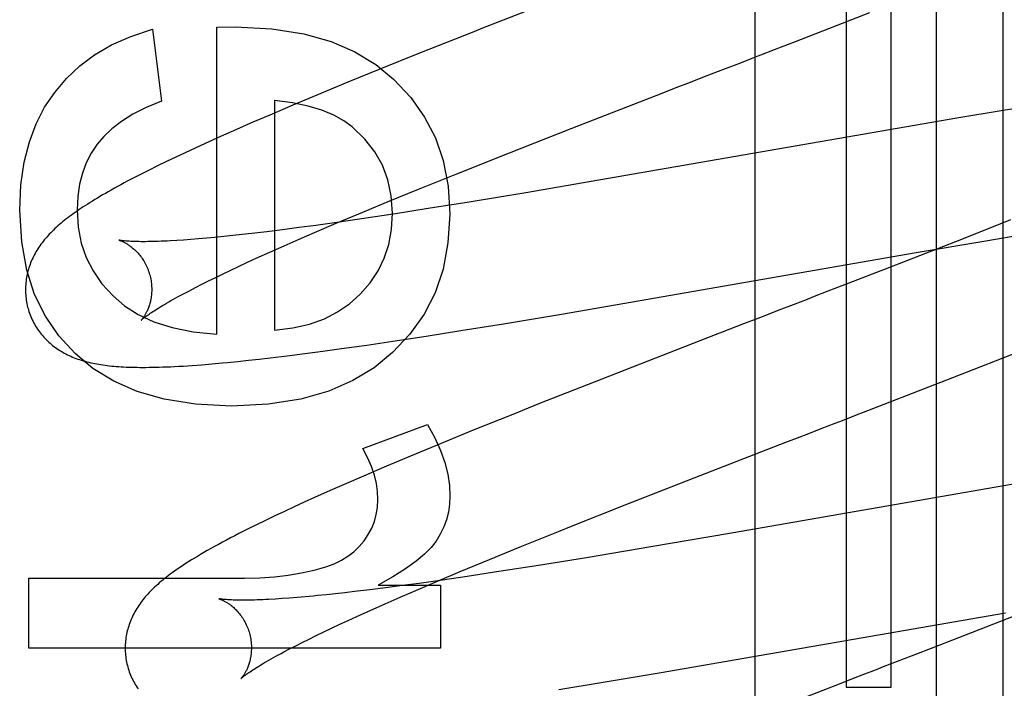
# Model space of a CAD drawing. Header units: inches. Extents: x 0 to 212, y 0 to 138.
# Tile 56 of 100: x 59.938 to 60.094, y 52.587 to 52.693. Entities that reach past the tile are written whole.
import ezdxf

# ---------------------------------------------------------------- set-up
doc = ezdxf.new("R2010")
doc.units = ezdxf.units.IN
doc.header["$LTSCALE"] = 11.6875
doc.header["$MEASUREMENT"] = 0
doc.linetypes.add('HIDDEN', pattern=[0.2, 0.1, -0.1])
doc.layers.add('DEFAULT_2', color=8, linetype='HIDDEN')

msp = doc.modelspace()

# ---------------------------------------------------------------- linework, layer by layer
at = {"layer": 'DEFAULT_2', "color": 8, "linetype": 'HIDDEN'}
for p, q in [((60.06914493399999, 52.7986216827), (60.06914493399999, 52.58757410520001)), ((60.07628733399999, 52.58757410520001), (60.07628733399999, 52.7986216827)), ((60.083429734, 52.7986216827), (60.083429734, 52.4928281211)), ((60.094028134, 52.4393838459), (60.094028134, 52.7986216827)), ((60.0547474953, 52.1794178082), (60.0547474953, 52.7842216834)), ((60.0256957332, 52.6974890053), (60.0112654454, 52.6918416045)), ((60.0611114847, 52.6898579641), (60.0729100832, 52.6944435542)), ((59.9593137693, 52.6918115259), (59.960725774, 52.68039269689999)), ((59.96950476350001, 52.6921184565), (59.972451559, 52.6921798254)), ((59.96950476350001, 52.6434964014), (59.96950476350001, 52.6921184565)), ((60.0578205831, 52.6885840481), (60.0611114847, 52.6898579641)), ((60.0015657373, 52.6879891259), (59.9953022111, 52.6854660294)), ((60.0522881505, 52.6864446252), (60.05450720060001, 52.6873025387)), ((59.9953022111, 52.6854660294), (59.9902352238, 52.6833985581)), ((59.9902352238, 52.6833985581), (59.9853269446, 52.6813680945)), ((60.0422436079, 52.6825600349), (60.0444802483, 52.6834256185)), ((60.0255727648, 52.67607752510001), (60.04000705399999, 52.681693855)), ((60.04000705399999, 52.681693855), (60.0422436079, 52.6825600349)), ((59.9785907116, 52.68051543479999), (59.9785907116, 52.6441102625)), ((59.9853269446, 52.6813680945), (59.9815267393, 52.6797733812)), ((60.0999946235, 52.67988780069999), (60.0939916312, 52.6789193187)), ((59.9815267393, 52.6797733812), (59.9778479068, 52.6782070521)), ((60.0939916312, 52.6789193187), (60.08665854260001, 52.67770106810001)), ((59.97517305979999, 52.677051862), (59.9725734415, 52.6759138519)), ((59.9778479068, 52.6782070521), (59.97517305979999, 52.677051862)), ((60.08665854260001, 52.67770106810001), (60.0299746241, 52.6678649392)), ((59.9725734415, 52.6759138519), (59.9700517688, 52.67479335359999)), ((60.0158298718, 52.6722444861), (60.0255727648, 52.67607752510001)), ((59.96761100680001, 52.6736907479), (59.9660285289, 52.6729649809)), ((59.9700517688, 52.67479335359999), (59.96761100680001, 52.6736907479)), ((59.9644814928, 52.67224608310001), (59.9629731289, 52.6715351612)), ((59.9660285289, 52.6729649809), (59.9644814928, 52.67224608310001)), ((60.0074651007, 52.6689108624), (60.0158298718, 52.6722444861)), ((59.9615067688, 52.67083340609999), (59.9600737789, 52.6701361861)), ((59.9629731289, 52.6715351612), (59.9615067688, 52.67083340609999)), ((59.9586597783, 52.6694356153), (59.95728445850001, 52.66874048)), ((59.9600737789, 52.6701361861), (59.9586597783, 52.6694356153)), ((60.001431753, 52.6664730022), (60.0074651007, 52.6689108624)), ((60.0299746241, 52.6678649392), (60.0184085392, 52.6659023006)), ((59.996592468, 52.6644917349), (60.001431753, 52.6664730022)), ((60.0184085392, 52.6659023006), (60.0094533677, 52.6644243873)), ((59.99194737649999, 52.6625632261), (59.996592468, 52.6644917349)), ((60.0094533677, 52.6644243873), (60.0029722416, 52.6633859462)), ((60.0029722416, 52.6633859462), (59.99775737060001, 52.6625745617)), ((59.9888713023, 52.6612560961), (59.9851555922, 52.6607350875)), ((59.9883852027, 52.66106288), (59.99194737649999, 52.6625632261)), ((59.9927354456, 52.66181815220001), (59.9888713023, 52.6612560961)), ((59.99775737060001, 52.6625745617), (59.9927354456, 52.66181815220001)), ((60.0951610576, 52.661589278), (60.0873917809, 52.6585154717)), ((59.9773948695, 52.6597248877), (59.975008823, 52.6594410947)), ((59.9798844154, 52.6600356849), (59.9773948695, 52.6597248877)), ((59.98247284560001, 52.6603727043), (59.9798844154, 52.6600356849)), ((59.9851555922, 52.6607350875), (59.98247284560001, 52.6603727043)), ((59.98251460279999, 52.658539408), (59.9849713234, 52.6596040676)), ((59.9849713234, 52.6596040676), (59.9883852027, 52.66106288)), ((59.9642198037, 52.65840519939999), (59.9631220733, 52.65833306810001)), ((59.9653765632, 52.6584899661), (59.9642198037, 52.65840519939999)), ((59.96659098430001, 52.6585875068), (59.9653765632, 52.6584899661)), ((59.9678615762, 52.658697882), (59.96659098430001, 52.6585875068)), ((59.969186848, 52.6588210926), (59.9678615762, 52.658697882)), ((59.9705655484, 52.6589571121), (59.969186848, 52.6588210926)), ((59.9719963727, 52.6591058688), (59.9705655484, 52.6589571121)), ((59.9734779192, 52.6592672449), (59.9719963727, 52.6591058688)), ((59.975008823, 52.6594410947), (59.9734779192, 52.6592672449)), ((59.9801515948, 52.657501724), (59.98251460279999, 52.658539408)), ((60.0873917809, 52.6585154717), (60.0760197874, 52.6540728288)), ((60.0802342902, 52.6564164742), (60.0909538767, 52.6582404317)), ((60.0909538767, 52.6582404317), (60.0980242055, 52.6594109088)), ((59.9757238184, 52.6555137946), (59.9778865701, 52.6564926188)), ((59.9778865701, 52.6564926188), (59.9801515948, 52.657501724)), ((59.9730064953, 52.6542588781), (59.97434087, 52.6548789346)), ((59.97434087, 52.6548789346), (59.9757238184, 52.6555137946)), ((60.0240743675, 52.64667166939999), (60.0802342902, 52.6564164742)), ((59.97048819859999, 52.65306544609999), (59.97172186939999, 52.6536541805)), ((59.97172186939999, 52.6536541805), (59.9730064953, 52.6542588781)), ((60.0760197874, 52.6540728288), (60.0695558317, 52.6515653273)), ((59.967104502, 52.6514014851), (59.9681784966, 52.6519384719)), ((59.9681784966, 52.6519384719), (59.9693067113, 52.6524933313)), ((59.9693067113, 52.6524933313), (59.97048819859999, 52.65306544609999)), ((59.964220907, 52.6499067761), (59.9651243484, 52.6503846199)), ((59.9651243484, 52.6503846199), (59.9660859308, 52.6508831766)), ((59.9660859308, 52.6508831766), (59.967104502, 52.6514014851)), ((60.0695558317, 52.6515653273), (60.0662710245, 52.6502938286)), ((60.0585036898, 52.6472904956), (60.0562646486, 52.6464248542)), ((60.0148564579, 52.6451393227), (60.0240743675, 52.64667166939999)), ((60.002657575, 52.6431911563), (60.00812304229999, 52.6440506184)), ((60.00812304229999, 52.6440506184), (60.0148564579, 52.6451393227)), ((60.0528951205, 52.6451216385), (60.0495168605, 52.64381394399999)), ((59.9973442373, 52.6423811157), (60.002657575, 52.6431911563)), ((59.98628050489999, 52.64080067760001), (59.9892061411, 52.641202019)), ((59.9892061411, 52.641202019), (59.9932156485, 52.6417724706)), ((59.9932156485, 52.6417724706), (59.9973442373, 52.6423811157)), ((60.0860189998, 52.6366066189), (60.0974106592, 52.64107035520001)), ((59.97280802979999, 52.63917751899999), (59.9744854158, 52.6393537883)), ((59.9744854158, 52.6393537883), (59.9761953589, 52.63954249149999)), ((59.9761953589, 52.63954249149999), (59.9779446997, 52.6397440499)), ((59.9779446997, 52.6397440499), (59.98064402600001, 52.6400701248)), ((59.98064402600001, 52.6400701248), (59.9834254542, 52.6404229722)), ((59.9834254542, 52.6404229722), (59.98628050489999, 52.64080067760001)), ((59.9671196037, 52.6386595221), (59.9687103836, 52.6387902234)), ((59.9687103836, 52.6387902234), (59.9703359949, 52.6389358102)), ((60.0304474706, 52.6363850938), (60.02060671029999, 52.63249541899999)), ((60.07518711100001, 52.63240269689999), (60.0860189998, 52.6366066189)), ((60.02060671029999, 52.63249541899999), (60.0163351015, 52.63078867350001)), ((60.0163351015, 52.63078867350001), (60.0100768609, 52.6282623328)), ((59.992587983, 52.6253858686), (60.0028403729, 52.6291921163)), ((60.0100768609, 52.6282623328), (60.0050198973, 52.6261936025)), ((60.0050198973, 52.6261936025), (60.0001266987, 52.6241631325)), ((60.04507345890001, 52.6207355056), (60.05959916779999, 52.62637450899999)), ((60.0001266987, 52.6241631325), (59.9963420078, 52.6225692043)), ((59.9963420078, 52.6225692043), (59.9926817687, 52.6210043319)), ((59.9926817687, 52.6210043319), (59.9900227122, 52.6198505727)), ((60.0341275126, 52.6164439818), (60.04507345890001, 52.6207355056)), ((60.1017176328, 52.6207866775), (60.0510143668, 52.6119787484)), ((59.9900227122, 52.6198505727), (59.9874406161, 52.61871432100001)), ((59.9849380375, 52.6175958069), (59.98331484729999, 52.6168599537)), ((59.9874406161, 52.61871432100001), (59.9849380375, 52.6175958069)), ((59.9817282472, 52.6161317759), (59.9801786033, 52.6154110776)), ((59.98331484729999, 52.6168599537), (59.9817282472, 52.6161317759)), ((60.02565016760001, 52.6130788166), (60.0341275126, 52.6164439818)), ((59.9786662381, 52.6146976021), (59.9771914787, 52.6139910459)), ((59.9801786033, 52.6154110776), (59.9786662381, 52.6146976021)), ((59.9757544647, 52.61329095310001), (59.97435420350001, 52.6125962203)), ((59.9771914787, 52.6139910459), (59.9757544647, 52.61329095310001)), ((60.0235817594, 52.6122505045), (60.02565016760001, 52.6130788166)), ((59.97435420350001, 52.6125962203), (59.9729889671, 52.6119052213)), ((60.01752175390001, 52.6098035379), (60.0235817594, 52.6122505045)), ((60.0510143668, 52.6119787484), (60.0382057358, 52.60978519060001)), ((60.01265957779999, 52.6078144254), (60.01752175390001, 52.6098035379)), ((60.0382057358, 52.60978519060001), (60.02803775, 52.6080894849)), ((60.02803775, 52.6080894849), (60.0204151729, 52.6068566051)), ((60.00799142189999, 52.6058779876), (60.01265957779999, 52.6078144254)), ((60.0204151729, 52.6068566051), (60.01413282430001, 52.6058731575)), ((60.0044106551, 52.60437121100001), (60.00799142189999, 52.6058779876)), ((60.00910397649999, 52.60511261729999), (60.0052314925, 52.6045465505)), ((60.01413282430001, 52.6058731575), (60.00910397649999, 52.60511261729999)), ((59.939729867, 52.5937691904), (59.939729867, 52.6048197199)), ((59.939729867, 52.6048197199), (59.973863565, 52.6048197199)), ((59.99504364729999, 52.6037146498), (60.00492768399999, 52.6037146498)), ((59.99881207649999, 52.6036546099), (59.9962120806, 52.6033133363)), ((60.0015048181, 52.60402089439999), (59.99881207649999, 52.6036546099)), ((60.00097825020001, 52.6029059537), (60.0044106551, 52.60437121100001)), ((60.0052314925, 52.6045465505), (60.0015048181, 52.60402089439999)), ((60.00492768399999, 52.6037146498), (60.00492768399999, 52.5937691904)), ((59.9834497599, 52.6018886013), (59.98219185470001, 52.6017805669)), ((59.9847623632, 52.6020094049), (59.9834497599, 52.6018886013)), ((59.9882736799, 52.6023669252), (59.98683054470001, 52.6022144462)), ((59.9897667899, 52.6025319), (59.9882736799, 52.6023669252)), ((59.9913085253, 52.6027092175), (59.9897667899, 52.6025319)), ((59.9937093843, 52.6029979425), (59.9913085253, 52.6027092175)), ((59.9962120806, 52.6033133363), (59.9937093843, 52.6029979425)), ((59.9985076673, 52.60183643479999), (60.00097825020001, 52.6029059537)), ((59.9798458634, 52.60160268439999), (59.9787603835, 52.6015326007)), ((59.980990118, 52.6016852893), (59.9798458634, 52.60160268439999)), ((59.98219185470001, 52.6017805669), (59.980990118, 52.6016852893)), ((59.99385226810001, 52.5997799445), (59.9961308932, 52.60079388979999)), ((59.9961308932, 52.60079388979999), (59.9985076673, 52.60183643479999)), ((60.0996714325, 52.6003469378), (60.0859858, 52.5950217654)), ((59.9902842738, 52.5981582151), (59.9916760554, 52.5987962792)), ((59.9916760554, 52.5987962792), (59.99385226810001, 52.5997799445)), ((60.0395097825, 52.5898206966), (60.09440485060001, 52.59934597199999)), ((59.9876480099, 52.5969271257), (59.9889411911, 52.59753497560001)), ((59.9889411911, 52.59753497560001), (59.9902842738, 52.5981582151)), ((59.9840790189, 52.5952016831), (59.9852158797, 52.5957598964)), ((59.9852158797, 52.5957598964), (59.9864058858, 52.59633524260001)), ((59.9864058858, 52.59633524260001), (59.9876480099, 52.5969271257)), ((59.9810012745, 52.5936385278), (59.98197039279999, 52.5941400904)), ((59.98197039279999, 52.5941400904), (59.9829967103, 52.59466143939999)), ((59.9829967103, 52.59466143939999), (59.9840790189, 52.5952016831)), ((60.0859858, 52.5950217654), (60.0838134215, 52.5941805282)), ((60.00492768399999, 52.5937691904), (59.939729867, 52.5937691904)), ((59.9800903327, 52.5931576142), (59.9810012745, 52.5936385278)), ((60.0303315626, 52.5882964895), (60.0395097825, 52.5898206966)), ((60.0236285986, 52.5872140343), (60.0303315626, 52.5882964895)), ((60.068302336, 52.5881820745), (60.0492777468, 52.5807858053)), ((60.06914493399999, 52.58757410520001), (60.07628733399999, 52.58757410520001))]:
    msp.add_line(p, q, dxfattribs=at)
for points in [[(59.9437964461, 52.68179354), (59.9456513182, 52.6839956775), (59.94777093, 52.6859824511), (59.9501292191, 52.6877516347), (59.9528043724, 52.68930990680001), (59.95587457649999, 52.6906639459), (59.9593137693, 52.6918115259)], [(59.972451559, 52.6921798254), (59.9781844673, 52.691852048), (59.9832426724, 52.6910784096), (59.9875788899, 52.6898369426), (59.9913349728, 52.6881935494), (59.9946527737, 52.6862141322), (59.9974850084, 52.68387672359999)], [(60.0112654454, 52.6918416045), (60.01017275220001, 52.6914103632), (60.0015657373, 52.6879891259)], [(60.05450720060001, 52.6873025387), (60.0556138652, 52.6877304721), (60.0578205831, 52.6885840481)], [(60.0478321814, 52.6847219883), (60.0500626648, 52.68558430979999), (60.0522881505, 52.6864446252)], [(60.0444802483, 52.6834256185), (60.046715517, 52.6842901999), (60.0478321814, 52.6847219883)], [(59.9974850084, 52.68387672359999), (60.0001826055, 52.6809937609), (60.002388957, 52.6778854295), (60.0040978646, 52.67459364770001), (60.0053279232, 52.67099266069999), (60.0060977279, 52.66695671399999), (60.00640108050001, 52.6625277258)], [(59.93825647, 52.66314167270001), (59.93846316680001, 52.6671387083), (59.9389686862, 52.6707515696), (59.9397844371, 52.67395323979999), (59.9408761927, 52.6768247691), (59.942209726, 52.6794472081), (59.9437964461, 52.68179354)], [(59.960725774, 52.68039269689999), (59.9583065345, 52.6793913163), (59.956186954, 52.6783312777), (59.9543780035, 52.6772077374), (59.9528467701, 52.6760352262), (59.9515603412, 52.6748282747), (59.9505296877, 52.6735820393)], [(59.9909153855, 52.6763226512), (59.9895952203, 52.67730482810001), (59.9879962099, 52.6781834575), (59.986132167, 52.6789677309), (59.9839616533, 52.67963007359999), (59.98144323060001, 52.6801429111), (59.9785907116, 52.68051543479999)], [(59.997315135, 52.6626505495), (59.9971132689, 52.66542081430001), (59.9965790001, 52.6679644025), (59.9957249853, 52.6702531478), (59.9945132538, 52.6723715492), (59.9929058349, 52.6744041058), (59.9909153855, 52.6763226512)], [(59.9505296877, 52.6735820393), (59.9495856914, 52.6721602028), (59.9488044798, 52.670630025), (59.9481838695, 52.6690054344), (59.947730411, 52.66724464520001), (59.947450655, 52.6653058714), (59.94734241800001, 52.6632030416)], [(59.95728445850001, 52.66874048), (59.9566265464, 52.668402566), (59.9559988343, 52.66807658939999), (59.955398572, 52.6677613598), (59.9548269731, 52.6674577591), (59.9542798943, 52.6671638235), (59.9537545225, 52.66687823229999), (59.95324908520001, 52.6666001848), (59.952761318, 52.6663285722), (59.952290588, 52.6660631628), (59.951835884, 52.66580350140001), (59.9513963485, 52.6655492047), (59.9509711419, 52.66529988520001), (59.9505594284, 52.665055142), (59.9501604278, 52.6648145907), (59.9497733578, 52.664577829), (59.9493974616, 52.6643444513), (59.9490321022, 52.6641141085), (59.94867653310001, 52.6638863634), (59.94833050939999, 52.6636610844), (59.9479936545, 52.66343804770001), (59.9476656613, 52.6632170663), (59.9473462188, 52.6629979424), (59.9470349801, 52.6627804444), (59.9467316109, 52.6625643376), (59.9464357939, 52.6623493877), (59.9461472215, 52.66213535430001), (59.9458655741, 52.6619219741), (59.9455905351, 52.6617089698), (59.94532184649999, 52.6614960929), (59.94505918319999, 52.6612830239), (59.94480248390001, 52.6610696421), (59.9445516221, 52.6608557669)], [(59.9470354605, 52.6404267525), (59.9444663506, 52.6432065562), (59.94233199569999, 52.6463366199), (59.94062524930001, 52.6497680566), (59.939367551, 52.6536475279), (59.9385803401, 52.6581216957), (59.93825647, 52.66314167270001)], [(59.94734241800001, 52.6632030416), (59.9475263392, 52.660454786), (59.94800862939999, 52.657923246), (59.9487821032, 52.6556337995), (59.949868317, 52.65351031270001), (59.951288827, 52.6514766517), (59.95303644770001, 52.64955819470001)], [(59.99220413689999, 52.6498350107), (59.9937527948, 52.6516151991), (59.9950195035, 52.6535160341), (59.996001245, 52.6555172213), (59.9967070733, 52.6576796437), (59.9971460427, 52.6600641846), (59.997315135, 52.6626505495)], [(60.00640108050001, 52.6625277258), (60.006088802, 52.6579369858), (60.0053005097, 52.6537659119), (60.0040416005, 52.6500590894), (60.0022958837, 52.6466827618), (60.0000471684, 52.6435031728), (59.9973008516, 52.6405649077)], [(59.9445516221, 52.6608557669), (59.9443064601, 52.6606411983), (59.9440668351, 52.6604257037), (59.94383269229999, 52.6602091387), (59.9436039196, 52.6599912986), (59.9433805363, 52.6597720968), (59.9431625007, 52.6595513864), (59.94294989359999, 52.6593291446), (59.9427427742, 52.6591053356), (59.9425411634, 52.6588798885), (59.9423450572, 52.658652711), (59.9421545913, 52.658423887), (59.9419699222, 52.6581935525), (59.9417909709, 52.6579615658), (59.94161780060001, 52.6577279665), (59.9414502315, 52.657492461), (59.9412881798, 52.6572548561), (59.9411315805, 52.657014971), (59.94098025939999, 52.6567724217), (59.9408345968, 52.65652770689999), (59.940694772, 52.6562810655), (59.9405611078, 52.6560330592), (59.9404339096, 52.6557843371), (59.9403131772, 52.65553505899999), (59.940199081, 52.6552857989), (59.940091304, 52.6550360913), (59.9399897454, 52.65478587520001), (59.93989411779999, 52.6545345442), (59.9398042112, 52.6542815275), (59.9397199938, 52.6540266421), (59.9396413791, 52.653769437), (59.9395685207, 52.65351016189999), (59.9395015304, 52.6532489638), (59.9394404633, 52.6529857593), (59.9393853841, 52.6527204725), (59.93933641, 52.6524532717), (59.93929364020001, 52.6521842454), (59.939257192, 52.6519136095), (59.9392271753, 52.6516416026), (59.9392036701, 52.6513682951), (59.9391867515, 52.6510937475), (59.9391765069, 52.6508182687), (59.9391730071, 52.6505421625), (59.939176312, 52.6502655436), (59.9391864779, 52.6499885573), (59.93920354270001, 52.6497114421), (59.93922753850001, 52.64943439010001), (59.9392584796, 52.6491577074), (59.9392963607, 52.6488817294), (59.9393411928, 52.6486065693), (59.9393929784, 52.6483323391), (59.9394516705, 52.6480593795), (59.9395172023, 52.6477880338), (59.9395788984, 52.6475564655)], [(59.95401155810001, 52.6583785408), (59.9539974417, 52.6583815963), (59.95398512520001, 52.6583843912), (59.9539818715, 52.6583851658), (59.9539872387, 52.6583837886), (59.9540007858, 52.6583801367), (59.954022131, 52.6583740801), (59.9540508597, 52.6583655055), (59.9540867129, 52.65835425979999), (59.9541294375, 52.6583401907), (59.95417864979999, 52.658323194), (59.9542340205, 52.658303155), (59.954295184, 52.6582799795), (59.9543617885, 52.6582535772), (59.954433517, 52.6582238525), (59.9545099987, 52.6581907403), (59.95459109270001, 52.65815408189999), (59.9546766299, 52.6581137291), (59.95476635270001, 52.6580695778), (59.9548600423, 52.6580215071), (59.9549574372, 52.6579694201), (59.9550582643, 52.6579132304), (59.95516235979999, 52.6578527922), (59.9552694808, 52.6577880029), (59.9553795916, 52.657718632), (59.95549264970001, 52.6576444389), (59.9556083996, 52.6575653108), (59.9557266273, 52.6574811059), (59.9558471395, 52.6573916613), (59.955969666, 52.6572968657), (59.9560941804, 52.6571964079), (59.9562206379, 52.6570899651), (59.9563487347, 52.6569774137), (59.9564782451, 52.6568585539), (59.9566088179, 52.6567332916), (59.956740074, 52.6566015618), (59.9568718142, 52.6564631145), (59.9570038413, 52.6563176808), (59.9571356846, 52.65616528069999), (59.9572669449, 52.65600586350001), (59.9573971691, 52.6558394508), (59.957525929, 52.6556660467), (59.9576527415, 52.65548576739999), (59.9577771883, 52.6552986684), (59.9578986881, 52.6551050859), (59.95801668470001, 52.6549053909), (59.9581308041, 52.6546997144), (59.9582406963, 52.6544881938), (59.9583458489, 52.654271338), (59.9584457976, 52.6540496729), (59.9585402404, 52.6538234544), (59.9586288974, 52.6535929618), (59.95871141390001, 52.6533587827), (59.9587874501, 52.6531216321), (59.9588478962, 52.6529142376)], [(59.9631220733, 52.65833306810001), (59.9620847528, 52.6582733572), (59.9615891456, 52.65824806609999), (59.96110910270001, 52.6582257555), (59.9606447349, 52.6582063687), (59.9601961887, 52.6581898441), (59.9597635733, 52.658176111), (59.9593469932, 52.6581650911), (59.95894653, 52.6581566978), (59.9585622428, 52.6581508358), (59.95819417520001, 52.6581474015), (59.9578423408, 52.6581462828), (59.95750671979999, 52.6581473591), (59.9571873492, 52.6581505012), (59.95688418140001, 52.658155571), (59.9565973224, 52.6581624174), (59.956326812, 52.6581708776), (59.9560726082, 52.6581807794), (59.9558347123, 52.6581919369), (59.9556128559, 52.6582041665), (59.95540686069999, 52.6582172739), (59.95521639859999, 52.658231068), (59.95504118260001, 52.65824535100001), (59.9548808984, 52.6582599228), (59.9547352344, 52.65827457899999), (59.9546038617, 52.658289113), (59.9544864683, 52.65830331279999), (59.95438263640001, 52.6583169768), (59.9542920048, 52.6583298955), (59.9542140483, 52.6583418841), (59.95414828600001, 52.6583527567), (59.9540942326, 52.658362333), (59.9540514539, 52.65837042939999), (59.95401935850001, 52.6583769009), (59.95401155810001, 52.6583785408)], [(59.95884790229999, 52.6529142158), (59.9589035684, 52.6527038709), (59.9589605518, 52.6524626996), (59.9590105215, 52.652220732), (59.9590534, 52.6519787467), (59.95908918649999, 52.6517374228), (59.959117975, 52.6514971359), (59.9591398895, 52.6512582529), (59.95915505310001, 52.6510214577), (59.9591636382, 52.6507874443), (59.959165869, 52.6505565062), (59.9591619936, 52.6503289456), (59.9591522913, 52.65010535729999), (59.9591370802, 52.64988631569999), (59.9591166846, 52.6496720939), (59.9590914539, 52.6494630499), (59.9590617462, 52.64925939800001), (59.9590279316, 52.6490613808), (59.9589903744, 52.6488691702), (59.9589494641, 52.64868303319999), (59.9589055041, 52.6485028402), (59.9588587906, 52.6483284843), (59.9588096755, 52.64816009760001), (59.95875849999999, 52.6479977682), (59.9587055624, 52.6478414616), (59.9586511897, 52.6476912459), (59.958595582, 52.6475468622), (59.95853892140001, 52.64740806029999), (59.9584814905, 52.6472748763), (59.9584235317, 52.6471472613), (59.9583653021, 52.6470252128), (59.9583070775, 52.64690876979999), (59.958249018, 52.6467977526), (59.9581912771, 52.64669199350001), (59.9581341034, 52.64659151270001), (59.9580777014, 52.6464962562), (59.9580223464, 52.64640629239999), (59.9579683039, 52.6463216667), (59.9579158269, 52.6462424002), (59.95786519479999, 52.6461685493), (59.9578166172, 52.6461000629), (59.9577702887, 52.6460368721), (59.9577265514, 52.64597910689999), (59.95768571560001, 52.64592684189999), (59.95764812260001, 52.6458801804), (59.9576141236, 52.64583922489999), (59.9575840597, 52.6458040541), (59.9575583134, 52.6457747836), (59.9575371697, 52.6457514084), (59.95752092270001, 52.6457339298), (59.9575099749, 52.6457224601), (59.9575047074, 52.6457170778)], [(60.0662710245, 52.6502938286), (60.0640649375, 52.6494405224), (60.0629575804, 52.6490123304)], [(59.95303644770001, 52.64955819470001), (59.95487184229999, 52.6479921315), (59.9570417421, 52.6466345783), (59.9595187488, 52.6454726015), (59.9623850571, 52.6445450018), (59.9657228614, 52.6438905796), (59.96950476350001, 52.6434964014)], [(59.9575055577, 52.6457179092), (59.957512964, 52.64572506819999), (59.9575274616, 52.645738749), (59.9575496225, 52.6457591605), (59.9575799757, 52.6457864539), (59.9576191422, 52.6458208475), (59.9576675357, 52.645862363), (59.9577256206, 52.645911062), (59.9577938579, 52.6459670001), (59.9578727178, 52.6460302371), (59.9579626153, 52.64610078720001), (59.95806398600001, 52.6461786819), (59.9581772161, 52.6462639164), (59.9583026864, 52.6463564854), (59.958440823, 52.64645642), (59.9585920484, 52.6465637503), (59.9587567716, 52.6466784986), (59.9589354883, 52.64680074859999), (59.9591283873, 52.6469303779), (59.9593357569, 52.6470673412), (59.9595576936, 52.6472114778), (59.9597943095, 52.6473626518), (59.9600456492, 52.6475206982), (59.9603116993, 52.64768543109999), (59.96059253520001, 52.64785673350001), (59.96088813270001, 52.64803443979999), (59.9611986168, 52.6482184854), (59.9615240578, 52.6484087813), (59.9618644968, 52.6486052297), (59.96221998, 52.6488077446), (59.9625904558, 52.6490161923), (59.96297586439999, 52.6492304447), (59.9633761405, 52.64945037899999), (59.9637911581, 52.6496758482), (59.964220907, 52.6499067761)], [(59.9785907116, 52.6441102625), (59.98153040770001, 52.6444757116), (59.9841783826, 52.6450808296), (59.9865126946, 52.6459295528), (59.9885991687, 52.6470100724), (59.99050363, 52.6483105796), (59.99220413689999, 52.6498350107)], [(60.0629575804, 52.6490123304), (60.0607351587, 52.648153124), (60.0585036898, 52.6472904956)], [(59.93957889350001, 52.647556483), (59.93964495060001, 52.6473284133), (59.9397292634, 52.64706087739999), (59.9398203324, 52.6467955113), (59.9399180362, 52.6465326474), (59.9400222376, 52.646272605), (59.94013287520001, 52.6460154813), (59.9402498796, 52.6457613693), (59.9403730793, 52.6455105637), (59.9405023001, 52.6452633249), (59.9406374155, 52.6450197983), (59.9407782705, 52.6447801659), (59.9409247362, 52.6445445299), (59.9410766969, 52.64431296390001), (59.9412339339, 52.6440856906), (59.9413962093, 52.6438629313), (59.941563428, 52.6436446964), (59.94173548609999, 52.6434310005), (59.941912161, 52.6432219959), (59.9420932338, 52.6430178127), (59.94227858, 52.6428184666), (59.9424680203, 52.6426240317), (59.9426615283, 52.6424344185), (59.9428590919, 52.6422495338), (59.9430605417, 52.6420694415), (59.9432656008, 52.6418942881), (59.9434746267, 52.6417236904), (59.94368779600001, 52.6415574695), (59.9439055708, 52.6413952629), (59.94412852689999, 52.6412366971), (59.9443567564, 52.6410817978), (59.9445907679, 52.6409303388), (59.94483006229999, 52.6407827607), (59.9450744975, 52.6406392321), (59.945323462, 52.6405001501), (59.94557633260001, 52.6403658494), (59.9458328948, 52.6402363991), (59.9460926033, 52.6401120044), (59.9463558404, 52.6399924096), (59.94662281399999, 52.6398774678), (59.9468936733, 52.63976706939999), (59.9471687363, 52.6396610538), (59.9474478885, 52.6395594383), (59.94773123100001, 52.63946215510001), (59.9480185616, 52.63936923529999), (59.9483097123, 52.6392806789), (59.9486047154, 52.63919640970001), (59.9489035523, 52.6391163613), (59.9492062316, 52.6390404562), (59.9495127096, 52.6389686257), (59.9498231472, 52.6389007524), (59.9501376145, 52.6388367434), (59.9504563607, 52.6387764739), (59.9507795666, 52.6387198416), (59.9511075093, 52.6386667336), (59.95144042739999, 52.63861705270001), (59.95177859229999, 52.638570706), (59.95212217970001, 52.6385276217), (59.95247170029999, 52.63848769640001), (59.9528275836, 52.6384508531), (59.9531902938, 52.63841702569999), (59.9535603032, 52.6383861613), (59.9539380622, 52.638358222), (59.9543240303, 52.6383331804), (59.9547186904, 52.6383110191), (59.9551225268, 52.6382917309), (59.9555360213, 52.63827531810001), (59.955959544, 52.6382617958), (59.9563939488, 52.6382511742), (59.9568399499, 52.6382434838), (59.95729849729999, 52.6382387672), (59.9577705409, 52.638237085), (59.9582570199, 52.638238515), (59.958758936, 52.6382431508), (59.9592772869, 52.6382511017), (59.959813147, 52.6382624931), (59.9603675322, 52.6382774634), (59.9609415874, 52.6382961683), (59.9615362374, 52.6383187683), (59.9621525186, 52.638345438), (59.9627914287, 52.6383763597), (59.9634543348, 52.6384117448), (59.964141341, 52.63845174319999), (59.9648539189, 52.6384965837), (59.9655892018, 52.6385462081), (59.9671196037, 52.6386595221)], [(60.0562646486, 52.6464248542), (60.0551427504, 52.6459910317), (60.0528951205, 52.6451216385)], [(60.0495168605, 52.64381394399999), (60.04838969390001, 52.6433772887), (60.0304474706, 52.6363850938)], [(59.9717762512, 52.6320775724), (59.9661194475, 52.6324043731), (59.9611287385, 52.6331782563), (59.9568535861, 52.6344190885), (59.95314560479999, 52.6360672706), (59.949856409, 52.6380632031), (59.9470354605, 52.6404267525)], [(59.9973008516, 52.6405649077), (59.9944132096, 52.6381782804), (59.9910294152, 52.6361561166), (59.9871967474, 52.6344755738), (59.98277336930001, 52.6332051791), (59.9776174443, 52.6324134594), (59.9717762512, 52.6320775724)], [(59.9703359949, 52.6389358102), (59.9711551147, 52.63901333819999), (59.97280802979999, 52.63917751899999)], [(60.070767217, 52.6306928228), (60.0718757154, 52.63112149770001), (60.07518711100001, 52.63240269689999)], [(60.0629603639, 52.6276746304), (60.0651975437, 52.6285395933), (60.0663145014, 52.62897138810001), (60.0674301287, 52.6294026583), (60.0685442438, 52.6298333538), (60.070767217, 52.6306928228)], [(60.0028403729, 52.6291921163), (60.0039910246, 52.6270943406), (60.0049095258, 52.62507928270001), (60.00558718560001, 52.6231476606), (60.0060500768, 52.6212973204), (60.0063242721, 52.6195261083), (60.00640108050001, 52.6178347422)], [(60.05959916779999, 52.62637450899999), (60.0618405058, 52.62724156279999), (60.0629603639, 52.6276746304)], [(59.99498225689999, 52.6172821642), (59.9949271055, 52.6185545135), (59.99474111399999, 52.6198539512), (59.9944305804, 52.6211765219), (59.9939766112, 52.62253409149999), (59.99336031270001, 52.6239385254), (59.992587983, 52.6253858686)], [(60.00640108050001, 52.6178347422), (60.00633605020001, 52.6165438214), (60.0061514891, 52.6152999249), (60.0058490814, 52.6141081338), (60.00542377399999, 52.61295320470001), (60.0048705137, 52.61181989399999), (60.004190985, 52.6107132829)], [(59.992786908, 52.6107633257), (59.9934661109, 52.61176198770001), (59.9940168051, 52.6127851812), (59.9944360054, 52.6138229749), (59.99473266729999, 52.614905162), (59.9949157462, 52.6160615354), (59.99498225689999, 52.6172821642)], [(59.9729889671, 52.6119052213), (59.9723190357, 52.6115606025), (59.971656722, 52.6112159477), (59.9710039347, 52.6108720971), (59.9703605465, 52.61052883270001), (59.9697313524, 52.6101885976), (59.9691193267, 52.6098529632), (59.9685277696, 52.6095237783), (59.9679599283, 52.6092029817), (59.9674167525, 52.608891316), (59.9669009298, 52.608590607), (59.9664091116, 52.6082992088), (59.96593985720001, 52.608016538), (59.9654907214, 52.6077413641), (59.9650597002, 52.60747266), (59.9646449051, 52.6072094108), (59.9642442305, 52.6069503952), (59.9638571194, 52.6066953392), (59.9634824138, 52.6064435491), (59.9631200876, 52.6061950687), (59.9627697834, 52.6059497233), (59.96243123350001, 52.6057073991), (59.9621041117, 52.6054679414), (59.96178814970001, 52.6052312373), (59.961483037, 52.6049971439), (59.9611885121, 52.6047655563), (59.9609042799, 52.6045363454), (59.9606300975, 52.6043094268), (59.9603657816, 52.6040847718)], [(59.9867571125, 52.6066572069), (59.9880381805, 52.6071271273), (59.9891977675, 52.6076782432), (59.9902255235, 52.6083062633), (59.9911524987, 52.60902406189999), (59.99200974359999, 52.60984451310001), (59.992786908, 52.6107633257)], [(60.004190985, 52.6107132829), (60.0034191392, 52.6097201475), (60.0023595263, 52.6086592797), (60.0010246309, 52.6075321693), (59.9993769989, 52.6063343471), (59.9973791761, 52.605061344), (59.99504364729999, 52.6037146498)], [(59.973863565, 52.6048197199), (59.9762919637, 52.6048805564), (59.9786046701, 52.6050429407), (59.9807980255, 52.6053100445), (59.9828830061, 52.6056723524), (59.984870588, 52.60612034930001), (59.9867571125, 52.6066572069)], [(59.9603657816, 52.6040847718), (59.9601108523, 52.6038621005), (59.9598650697, 52.6036413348), (59.9596276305, 52.6034218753), (59.9593979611, 52.6032032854), (59.95917545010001, 52.6029850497), (59.9589595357, 52.6027666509), (59.9587498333, 52.6025477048), (59.9585459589, 52.6023277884), (59.9583476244, 52.602106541), (59.9581545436, 52.6018835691), (59.9579665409, 52.6016585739), (59.9577833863, 52.6014311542), (59.9576051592, 52.6012012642), (59.9574318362, 52.600968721), (59.9572636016, 52.6007336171), (59.9571005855, 52.6004959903), (59.9569429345, 52.6002559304), (59.9567907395, 52.60001346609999), (59.9566442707, 52.599768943), (59.9565037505, 52.5995226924), (59.95636931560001, 52.59927495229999), (59.9562411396, 52.59902608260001), (59.9561192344, 52.598776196), (59.9560036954, 52.5985256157), (59.95589438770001, 52.5982741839), (59.95579129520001, 52.5980219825), (59.9556942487, 52.59776868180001), (59.9556031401, 52.59751401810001), (59.9555179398, 52.5972578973), (59.95543861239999, 52.5970001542), (59.9553651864, 52.59674076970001), (59.955297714, 52.5964797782), (59.9552361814, 52.59621689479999), (59.95518060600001, 52.5959518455), (59.9551310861, 52.5956846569), (59.9550876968, 52.5954151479), (59.9550506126, 52.5951437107), (59.95501997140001, 52.59487063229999), (59.9549958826, 52.5945961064), (59.95497843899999, 52.5943203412), (59.9549677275, 52.5940436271), (59.95496382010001, 52.5937663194), (59.9549667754, 52.5934884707), (59.9549766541, 52.5932101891), (59.9549935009, 52.5929316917), (59.9550173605, 52.5926531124), (59.9550482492, 52.5923748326), (59.9550861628, 52.5920972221), (59.9551311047, 52.5918204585), (59.955183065, 52.5915447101), (59.95524197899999, 52.5912703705), (59.95530775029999, 52.5909978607), (59.955369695, 52.5907653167)], [(59.98683054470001, 52.6022144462), (59.9854386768, 52.6020745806), (59.9847623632, 52.6020094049)], [(59.9697983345, 52.6015882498), (59.9697854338, 52.6015910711), (59.9697747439, 52.6015935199), (59.9697796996, 52.6015922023), (59.9697944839, 52.6015881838), (59.9698169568, 52.6015817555), (59.9698467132, 52.601572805), (59.9698834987, 52.6015611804), (59.96992706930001, 52.6015467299), (59.9699770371, 52.6015293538), (59.9700330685, 52.60150894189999), (59.9700948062, 52.6014854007), (59.970161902, 52.601458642), (59.9702340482, 52.6014285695), (59.9703108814, 52.6013951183), (59.97039226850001, 52.6013581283), (59.9704780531, 52.6013174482), (59.97056796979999, 52.6012729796), (59.9706617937, 52.6012246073), (59.9707592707, 52.6011722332), (59.9708601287, 52.6011157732), (59.9709642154, 52.601055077), (59.9710713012, 52.60099003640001), (59.9711813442, 52.6009204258), (59.97129430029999, 52.6008460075), (59.9714099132, 52.6007666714), (59.971527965, 52.6006822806), (59.97164827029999, 52.6005926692), (59.9717705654, 52.6004977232), (59.9718948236, 52.6003971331), (59.97202100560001, 52.600290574), (59.9721487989, 52.6001779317), (59.9722779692, 52.6000590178), (59.9724081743, 52.5999337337), (59.9725390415, 52.5998020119), (59.9726703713, 52.59966360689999), (59.9728019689, 52.59951825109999), (59.9729333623, 52.5993659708), (59.9730641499, 52.599206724), (59.9731938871, 52.5990405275), (59.9733221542, 52.5988673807), (59.9734484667, 52.598687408), (59.9735724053, 52.59850067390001), (59.973693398, 52.5983075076), (59.973810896, 52.5981082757), (59.9739245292, 52.5979031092), (59.974033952, 52.59769214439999), (59.9741386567, 52.59747588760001), (59.9742381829, 52.59725486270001), (59.9743322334, 52.5970293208), (59.9744205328, 52.59679953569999), (59.97450272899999, 52.5965660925), (59.97457848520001, 52.5963297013), (59.9746386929, 52.5961230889)], [(59.9787603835, 52.6015326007), (59.9777350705, 52.60147481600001), (59.9772453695, 52.6014504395), (59.9767711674, 52.6014290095), (59.9763125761, 52.6014104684), (59.9758697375, 52.6013947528), (59.9754427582, 52.6013817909), (59.9750317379, 52.6013715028), (59.9746367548, 52.6013638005), (59.97425786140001, 52.6013585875), (59.9738950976, 52.6013557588), (59.9735484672, 52.6013552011), (59.9732179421, 52.601356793), (59.97290355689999, 52.6013604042), (59.9726052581, 52.6013658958), (59.9723231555, 52.6013731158), (59.9720572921, 52.6013819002), (59.9718076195, 52.601392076), (59.9715741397, 52.6014034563), (59.9713565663, 52.6014158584), (59.9711547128, 52.6014290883), (59.9709682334, 52.60144295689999), (59.9707968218, 52.6014572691), (59.9706401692, 52.6014718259), (59.9704979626, 52.60148642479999), (59.97036987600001, 52.6015008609), (59.9702556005, 52.60151492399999), (59.9701547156, 52.601528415), (59.9700668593, 52.6015411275), (59.96999150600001, 52.6015528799), (59.9699281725, 52.60156348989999), (59.9698763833, 52.6015727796), (59.96983571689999, 52.6015805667), (59.9698055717, 52.6015867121), (59.9697983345, 52.6015882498)], [(59.9746386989, 52.5961230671), (59.9746945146, 52.5959121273), (59.974751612, 52.5956703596), (59.9748016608, 52.5954277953), (59.9748445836, 52.5951852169), (59.97488038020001, 52.5949433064), (59.9749091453, 52.5947024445), (59.9749310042, 52.5944630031), (59.97494608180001, 52.594225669), (59.9749545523, 52.5939911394), (59.9749566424, 52.5937597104), (59.97495260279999, 52.5935316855), (59.9749427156, 52.5933076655), (59.9749273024, 52.5930882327), (59.97490669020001, 52.5928736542), (59.9748812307, 52.59266428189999), (59.9748512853, 52.5924603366), (59.9748172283, 52.5922620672), (59.9747794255, 52.5920696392), (59.9747382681, 52.5918833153), (59.9746940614, 52.59170296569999), (59.9746471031, 52.5915284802), (59.9745977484, 52.5913599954), (59.9745463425, 52.5911976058), (59.9744931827, 52.5910412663), (59.9744385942, 52.590891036), (59.9743827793, 52.5907466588), (59.9743259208, 52.5906078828), (59.9742683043, 52.59047474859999), (59.97421017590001, 52.5903472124), (59.9741517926, 52.5902252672), (59.97409343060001, 52.5901089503), (59.9740352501, 52.5899980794), (59.9739774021, 52.5898924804), (59.9739201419, 52.5897921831), (59.9738636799, 52.589697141), (59.9738082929, 52.5896074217), (59.9737542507, 52.589523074), (59.9737018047, 52.589444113), (59.97365123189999, 52.5893705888), (59.9736027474, 52.5893024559), (59.97355655, 52.589239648), (59.9735129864, 52.5891822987), (59.9734723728, 52.5891304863), (59.9734350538, 52.5890843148), (59.97340138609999, 52.5890438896), (59.9733717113, 52.5890092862), (59.9733464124, 52.5889806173), (59.9733257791, 52.58895788), (59.9733101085, 52.5889410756), (59.9732998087, 52.5889303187), (59.9732952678, 52.5889256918)], [(60.0838134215, 52.5941805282), (60.0805294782, 52.5929099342), (60.0794287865, 52.59248427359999)], [(59.97329692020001, 52.5889273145), (59.97330520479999, 52.5889352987), (59.973320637, 52.5889498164), (59.97334376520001, 52.588971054), (59.9733751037, 52.5889991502), (59.9734152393, 52.58903429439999), (59.973464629, 52.5890765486), (59.9735237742, 52.5891260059), (59.9735931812, 52.5891827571), (59.97367339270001, 52.5892469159), (59.9737648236, 52.58931849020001), (59.9738679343, 52.589397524), (59.97398309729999, 52.5894839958), (59.9741106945, 52.5895778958), (59.974251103, 52.58967921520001), (59.97440469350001, 52.5897879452), (59.9745718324, 52.5899040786), (59.9747529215, 52.5900276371), (59.9749482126, 52.5901585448), (59.9751580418, 52.59029679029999), (59.97538249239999, 52.5904422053), (59.9756216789, 52.5905946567), (59.9758756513, 52.5907539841), (59.976144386, 52.5909199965), (59.97642801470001, 52.591092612), (59.97672658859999, 52.5912717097), (59.9770401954, 52.5914572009), (59.9773689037, 52.5916489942), (59.9777127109, 52.59184696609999), (59.9780716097, 52.5920510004), (59.97844555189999, 52.5922609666), (59.97883445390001, 52.5924767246), (59.9792382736, 52.5926981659), (59.9796569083, 52.5929251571), (59.9800903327, 52.5931576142)], [(60.0794287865, 52.59248427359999), (60.0772194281, 52.5916300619), (60.0761111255, 52.5912016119), (60.0750006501, 52.5907723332), (60.0738881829, 52.590342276), (60.0716579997, 52.589480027)], [(59.9553696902, 52.5907653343), (59.9554354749, 52.5905381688), (59.9555194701, 52.5902715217), (59.9556101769, 52.5900070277), (59.955707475, 52.5897450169), (59.9558112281, 52.5894858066), (59.9559213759, 52.5892294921), (59.95603785, 52.5889761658), (59.9561604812, 52.5887261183), (59.9562890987, 52.58847960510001), (59.9564235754, 52.5882367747), (59.9565637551, 52.5879978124), (59.9567095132, 52.58776281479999), (59.9568607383, 52.5875318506), (59.95701721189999, 52.5873051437)], [(60.0716579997, 52.589480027), (60.07054064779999, 52.58904793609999), (60.068302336, 52.5881820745)]]:
    msp.add_lwpolyline(points, dxfattribs=at)

doc.saveas('drawing.dxf')
